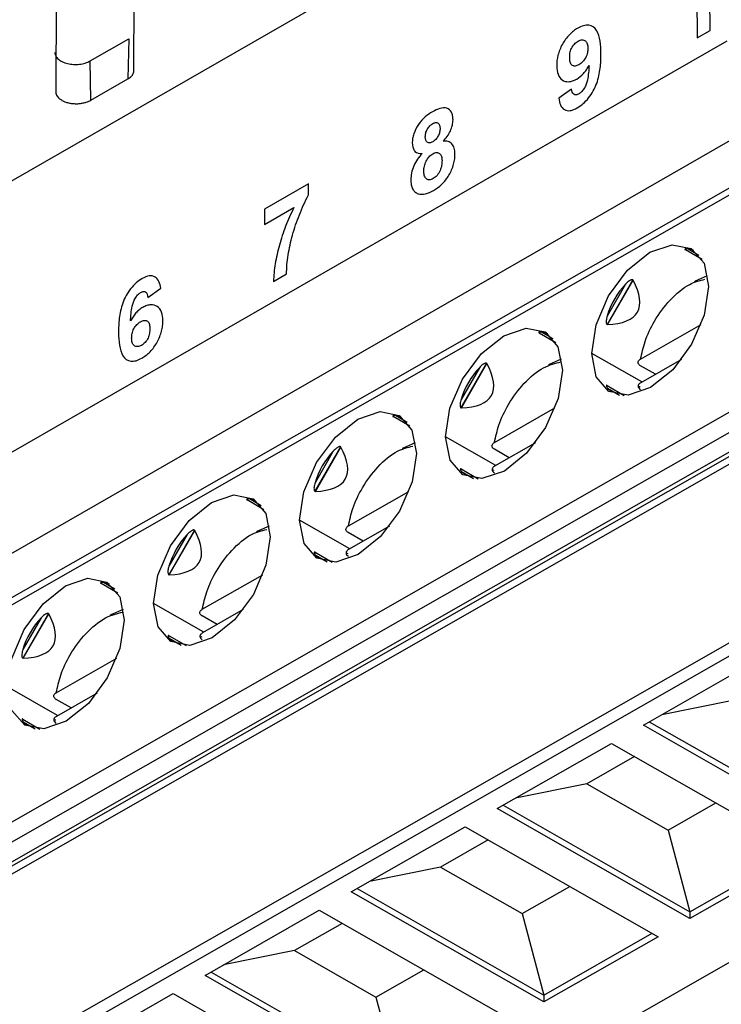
# Model space of a CAD drawing. Header units: millimetres. Extents: x 156812 to 157936, y 112087 to 113571.
# Tile 58 of 204: x 157708 to 157725, y 112288 to 112312. Entities that reach past the tile are written whole.
import ezdxf

# ---------------------------------------------------------------- set-up
doc = ezdxf.new("R2010")
doc.units = ezdxf.units.MM

msp = doc.modelspace()

# ---------------------------------------------------------------- linework, layer by layer
at = {"color": 7, "linetype": 'Continuous', "lineweight": 25}
for p, q in [((157747.806, 112331.119), (157692.213, 112299.142)), ((157692.921, 112290.519), (157737.707, 112316.279)), ((157710.463, 112310.617), (157710.484, 112316.228)), ((157708.586, 112315.713), (157708.566, 112310.103)), ((157737.724, 112315.091), (157692.962, 112289.518)), ((157737.727, 112314.92), (157692.857, 112289.285)), ((157724.436, 112311.587), (157724.423, 112313.481)), ((157724.111, 112312.754), (157724.121, 112311.405)), ((157724.121, 112311.405), (157724.436, 112311.587)), ((157709.398, 112310.847), (157710.337, 112311.387)), ((157710.337, 112311.387), (157710.316, 112310.413)), ((157724.84, 112311.325), (157721.297, 112309.287)), ((157709.418, 112309.897), (157709.398, 112310.847)), ((157709.418, 112309.897), (157710.316, 112310.413)), ((157708.566, 112310.096), (157708.567, 112310.061)), ((157721.078, 112310.167), (157720.764, 112309.946)), ((157692.879, 112284.031), (157737.803, 112309.697)), ((157693.092, 112283.664), (157737.948, 112309.291)), ((157721.297, 112309.287), (157717.754, 112307.249)), ((157738.303, 112309.011), (157693.515, 112283.422)), ((157693.663, 112283.408), (157738.376, 112308.953)), ((157694.08, 112283.454), (157738.518, 112308.842)), ((157714.697, 112307.863), (157713.626, 112307.247)), ((157714.699, 112307.595), (157714.697, 112307.863)), ((157697.239, 112280.928), (157743.229, 112307.203)), ((157713.626, 112307.247), (157713.628, 112306.882)), ((157713.628, 112306.882), (157714.343, 112307.293)), ((157717.754, 112307.249), (157714.209, 112305.21)), ((157743.23, 112306.875), (157697.24, 112280.6)), ((157724.241, 112306.03), (157723.837, 112306.266)), ((157724.04, 112306.246), (157723.892, 112306.291)), ((157724.175, 112306.126), (157723.892, 112306.291)), ((157713.849, 112305.497), (157714.164, 112305.678)), ((157722.559, 112305.535), (157721.936, 112304.453)), ((157721.948, 112304.45), (157722.567, 112305.527)), ((157710.8, 112305.109), (157711.115, 112305.33)), ((157722.383, 112305.429), (157721.94, 112304.658)), ((157714.209, 112305.21), (157710.668, 112303.174)), ((157722.75, 112303.614), (157724.216, 112304.451)), ((157720.698, 112304.005), (157720.294, 112304.241)), ((157720.497, 112304.222), (157720.349, 112304.266)), ((157720.632, 112304.101), (157720.349, 112304.266)), ((157722.783, 112303.057), (157721.565, 112303.752)), ((157723.744, 112303.605), (157722.753, 112303.039)), ((157719.016, 112303.511), (157718.393, 112302.428)), ((157718.84, 112303.404), (157718.397, 112302.634)), ((157718.405, 112302.426), (157719.024, 112303.502)), ((157723.11, 112303.243), (157722.747, 112303.451)), ((157749.739, 112303.16), (157703.749, 112276.886)), ((157710.668, 112303.174), (157707.125, 112301.136)), ((157721.943, 112302.972), (157722.354, 112302.731)), ((157721.947, 112302.91), (157722.04, 112302.83)), ((157721.947, 112302.91), (157722.238, 112302.74)), ((157722.722, 112302.959), (157722.726, 112302.935)), ((157719.207, 112301.59), (157720.673, 112302.427)), ((157717.155, 112301.981), (157716.751, 112302.217)), ((157716.954, 112302.197), (157716.806, 112302.242)), ((157717.088, 112302.077), (157716.806, 112302.242)), ((157719.24, 112301.032), (157718.021, 112301.728)), ((157715.473, 112301.487), (157714.85, 112300.404)), ((157714.862, 112300.401), (157715.481, 112301.478)), ((157719.567, 112301.219), (157719.204, 112301.426)), ((157720.201, 112301.581), (157719.21, 112301.015)), ((157715.297, 112301.38), (157714.854, 112300.61)), ((157718.399, 112300.947), (157718.811, 112300.707)), ((157719.179, 112300.935), (157719.183, 112300.911)), ((157718.404, 112300.886), (157718.497, 112300.806)), ((157718.404, 112300.886), (157718.695, 112300.716)), ((157715.664, 112299.565), (157717.13, 112300.403)), ((157713.612, 112299.957), (157713.208, 112300.193)), ((157713.411, 112300.173), (157713.263, 112300.218)), ((157713.545, 112300.053), (157713.263, 112300.218)), ((157715.697, 112299.008), (157714.478, 112299.704)), ((157716.658, 112299.557), (157715.666, 112298.991)), ((157711.93, 112299.462), (157711.307, 112298.38)), ((157711.754, 112299.356), (157711.311, 112298.586)), ((157711.319, 112298.377), (157711.938, 112299.454)), ((157716.024, 112299.195), (157715.661, 112299.402)), ((157714.856, 112298.923), (157715.268, 112298.683)), ((157714.861, 112298.862), (157714.954, 112298.781)), ((157714.861, 112298.862), (157715.152, 112298.692)), ((157715.636, 112298.911), (157715.64, 112298.887)), ((157712.121, 112297.541), (157713.587, 112298.378)), ((157710.069, 112297.933), (157709.665, 112298.169)), ((157709.868, 112298.149), (157709.72, 112298.194)), ((157710.002, 112298.029), (157709.72, 112298.194)), ((157712.154, 112296.984), (157710.935, 112297.679)), ((157708.387, 112297.438), (157707.764, 112296.356)), ((157707.776, 112296.353), (157708.395, 112297.43)), ((157712.481, 112297.171), (157712.118, 112297.378)), ((157713.115, 112297.533), (157712.123, 112296.966)), ((157708.211, 112297.332), (157707.767, 112296.561)), ((157711.313, 112296.899), (157711.725, 112296.658)), ((157712.093, 112296.887), (157712.097, 112296.863)), ((157711.318, 112296.838), (157711.411, 112296.757)), ((157711.318, 112296.838), (157711.609, 112296.667)), ((157708.578, 112295.517), (157710.044, 112296.354)), ((157722.818, 112294.729), (157725.586, 112296.31)), ((157708.611, 112294.96), (157707.392, 112295.655)), ((157709.571, 112295.508), (157708.58, 112294.942)), ((157708.938, 112295.146), (157708.575, 112295.354)), ((157724.986, 112295.331), (157723.262, 112294.983)), ((157707.77, 112294.875), (157708.182, 112294.634)), ((157707.775, 112294.813), (157707.868, 112294.733)), ((157707.775, 112294.813), (157708.066, 112294.643)), ((157708.55, 112294.862), (157708.554, 112294.838)), ((157727.492, 112292.062), (157722.818, 112294.729)), ((157722.961, 112294.811), (157727.492, 112292.226)), ((157719.275, 112292.705), (157722.042, 112294.286)), ((157722.042, 112294.286), (157726.717, 112291.619)), ((157722.6, 112293.968), (157721.443, 112293.306)), ((157721.443, 112293.306), (157719.719, 112292.959)), ((157721.443, 112293.306), (157723.418, 112292.179)), ((157723.418, 112292.179), (157724.576, 112292.84)), ((157723.949, 112290.038), (157719.275, 112292.705)), ((157719.418, 112292.787), (157723.948, 112290.202)), ((157715.732, 112290.681), (157718.499, 112292.262)), ((157718.499, 112292.262), (157723.174, 112289.595)), ((157723.418, 112292.179), (157723.948, 112290.202)), ((157719.057, 112291.944), (157717.9, 112291.282)), ((157723.948, 112290.202), (157726.573, 112291.701)), ((157726.717, 112291.619), (157723.949, 112290.038)), ((157717.9, 112291.282), (157716.176, 112290.935)), ((157717.9, 112291.282), (157719.875, 112290.155)), ((157720.406, 112288.013), (157715.732, 112290.681)), ((157715.875, 112290.763), (157720.405, 112288.177)), ((157719.875, 112290.155), (157721.033, 112290.816)), ((157712.189, 112288.656), (157714.956, 112290.238)), ((157714.956, 112290.238), (157719.631, 112287.57)), ((157723.948, 112290.202), (157723.949, 112290.038)), ((157719.875, 112290.155), (157720.405, 112288.177)), ((157715.514, 112289.919), (157714.357, 112289.258)), ((157720.405, 112288.177), (157723.03, 112289.677)), ((157723.174, 112289.595), (157720.406, 112288.013)), ((157714.357, 112289.258), (157712.633, 112288.91)), ((157714.357, 112289.258), (157716.332, 112288.131)), ((157716.332, 112288.131), (157717.49, 112288.792)), ((157716.863, 112285.989), (157712.189, 112288.656)), ((157712.332, 112288.738), (157716.862, 112286.153)), ((157708.645, 112286.632), (157711.413, 112288.213)), ((157711.413, 112288.213), (157716.087, 112285.546)), ((157716.332, 112288.131), (157716.862, 112286.153)), ((157720.405, 112288.177), (157720.406, 112288.013))]:
    msp.add_line(p, q, dxfattribs=at)
at = {"color": 7, "linetype": 'Continuous', "lineweight": 25, "flags": 128}
for points in [[(157721.565, 112303.752), (157721.67, 112304.442), (157721.975, 112305.15), (157722.433, 112305.769), (157722.975, 112306.204), (157723.518, 112306.389), (157723.979, 112306.295), (157724.289, 112305.938), (157724.399, 112305.372)], [(157724.06, 112305.497), (157724.083, 112305.51), (157724.377, 112305.641)], [(157724.399, 112305.372), (157724.294, 112304.682), (157723.989, 112303.973), (157723.53, 112303.355), (157722.989, 112302.92), (157722.446, 112302.735), (157721.984, 112302.828), (157721.675, 112303.185), (157721.565, 112303.752)], [(157718.021, 112301.728), (157718.127, 112302.418), (157718.432, 112303.126), (157718.89, 112303.745), (157719.432, 112304.18), (157719.975, 112304.364), (157720.436, 112304.271), (157720.745, 112303.914), (157720.856, 112303.347)], [(157720.517, 112303.472), (157720.54, 112303.486), (157720.834, 112303.617)], [(157720.856, 112303.347), (157720.751, 112302.657), (157720.446, 112301.949), (157719.987, 112301.331), (157719.446, 112300.896), (157718.903, 112300.711), (157718.441, 112300.804), (157718.132, 112301.161), (157718.021, 112301.728)], [(157714.478, 112299.704), (157714.584, 112300.394), (157714.889, 112301.102), (157715.347, 112301.72), (157715.889, 112302.155), (157716.432, 112302.34), (157716.893, 112302.247), (157717.202, 112301.89), (157717.313, 112301.323)], [(157716.974, 112301.448), (157716.997, 112301.462), (157717.291, 112301.592)], [(157717.313, 112301.323), (157717.208, 112300.633), (157716.903, 112299.925), (157716.444, 112299.306), (157715.902, 112298.871), (157715.36, 112298.687), (157714.898, 112298.78), (157714.589, 112299.137), (157714.478, 112299.704)], [(157710.935, 112297.679), (157711.041, 112298.369), (157711.346, 112299.078), (157711.804, 112299.696), (157712.346, 112300.131), (157712.889, 112300.316), (157713.35, 112300.223), (157713.659, 112299.866), (157713.77, 112299.299)], [(157713.431, 112299.424), (157713.454, 112299.437), (157713.748, 112299.568)], [(157713.77, 112299.299), (157713.664, 112298.609), (157713.359, 112297.901), (157712.901, 112297.282), (157712.359, 112296.847), (157711.816, 112296.662), (157711.355, 112296.756), (157711.046, 112297.113), (157710.935, 112297.679)], [(157707.392, 112295.655), (157707.497, 112296.345), (157707.802, 112297.053), (157708.261, 112297.672), (157708.803, 112298.107), (157709.345, 112298.292), (157709.807, 112298.198), (157710.116, 112297.841), (157710.227, 112297.275)], [(157709.887, 112297.4), (157709.911, 112297.413), (157710.205, 112297.544)], [(157710.227, 112297.275), (157710.121, 112296.585), (157709.816, 112295.876), (157709.358, 112295.258), (157708.816, 112294.823), (157708.273, 112294.638), (157707.812, 112294.731), (157707.503, 112295.088), (157707.392, 112295.655)]]:
    msp.add_lwpolyline(points, dxfattribs=at)
at = {"color": 7, "linetype": 'Continuous', "lineweight": 25}
for points, knots in [([(157721.789, 112311.015), (157721.788, 112311.122), (157721.783, 112311.228), (157721.752, 112311.425), (157721.728, 112311.515), (157721.639, 112311.658), (157721.573, 112311.701), (157721.454, 112311.718), (157721.41, 112311.714), (157721.32, 112311.69), (157721.273, 112311.668), (157721.226, 112311.642)], [0, 0, 0, 0, 0.25, 0.25, 0.5, 0.5, 0.75, 0.75, 0.875, 0.875, 1, 1, 1, 1]), ([(157721.226, 112311.642), (157721.156, 112311.601), (157721.087, 112311.55), (157720.958, 112311.417), (157720.901, 112311.337), (157720.805, 112311.167), (157720.769, 112311.075), (157720.724, 112310.897), (157720.717, 112310.811), (157720.716, 112310.73)], [0, 0, 0, 0, 0.25, 0.25, 0.5, 0.5, 0.75, 0.75, 1, 1, 1, 1]), ([(157721.031, 112310.927), (157721.031, 112310.963), (157721.032, 112310.998), (157721.045, 112311.075), (157721.056, 112311.115), (157721.093, 112311.193), (157721.118, 112311.229), (157721.173, 112311.289), (157721.204, 112311.311), (157721.235, 112311.33)], [0, 0, 0, 0, 0.25, 0.25, 0.5, 0.5, 0.75, 0.75, 1, 1, 1, 1]), ([(157721.235, 112311.33), (157721.251, 112311.339), (157721.268, 112311.348), (157721.3, 112311.358), (157721.316, 112311.361), (157721.362, 112311.362), (157721.388, 112311.352), (157721.433, 112311.32), (157721.449, 112311.294), (157721.467, 112311.231), (157721.471, 112311.194), (157721.472, 112311.156)], [0, 0, 0, 0, 0.125, 0.125, 0.25, 0.25, 0.5, 0.5, 0.75, 0.75, 1, 1, 1, 1]), ([(157708.545, 112311.053), (157708.546, 112311.038), (157708.548, 112311.01), (157708.564, 112310.968), (157708.591, 112310.929), (157708.627, 112310.892), (157708.672, 112310.858), (157708.744, 112310.819), (157708.85, 112310.781), (157708.994, 112310.76), (157709.118, 112310.763), (157709.213, 112310.778), (157709.28, 112310.796), (157709.343, 112310.818), (157709.38, 112310.837), (157709.398, 112310.847)], [0, 0, 0, 0, 0.063181, 0.125019, 0.186906, 0.250231, 0.312306, 0.375493, 0.500212, 0.624912, 0.749844, 0.811912, 0.874608, 0.937265, 1, 1, 1, 1]), ([(157721.215, 112309.71), (157721.263, 112309.739), (157721.311, 112309.771), (157721.404, 112309.852), (157721.45, 112309.899), (157721.572, 112310.055), (157721.641, 112310.179), (157721.732, 112310.429), (157721.756, 112310.552), (157721.785, 112310.789), (157721.789, 112310.902), (157721.789, 112311.015)], [0, 0, 0, 0, 0.125, 0.125, 0.25, 0.25, 0.5, 0.5, 0.75, 0.75, 1, 1, 1, 1]), ([(157721.472, 112311.156), (157721.472, 112311.12), (157721.469, 112311.084), (157721.453, 112311.008), (157721.439, 112310.968), (157721.398, 112310.892), (157721.373, 112310.857), (157721.317, 112310.798), (157721.286, 112310.776), (157721.256, 112310.757)], [0, 0, 0, 0, 0.25, 0.25, 0.5, 0.5, 0.75, 0.75, 1, 1, 1, 1]), ([(157721.256, 112310.757), (157721.224, 112310.741), (157721.192, 112310.727), (157721.132, 112310.722), (157721.105, 112310.729), (157721.064, 112310.762), (157721.05, 112310.79), (157721.034, 112310.853), (157721.032, 112310.89), (157721.031, 112310.927)], [0, 0, 0, 0, 0.25, 0.25, 0.5, 0.5, 0.75, 0.75, 1, 1, 1, 1]), ([(157721.201, 112310.409), (157721.258, 112310.443), (157721.315, 112310.487), (157721.392, 112310.572), (157721.417, 112310.603), (157721.461, 112310.669), (157721.481, 112310.704), (157721.5, 112310.739)], [0, 0, 0, 0, 0.5, 0.5, 0.75, 0.75, 1, 1, 1, 1]), ([(157721.5, 112310.739), (157721.494, 112310.622), (157721.487, 112310.505), (157721.452, 112310.349), (157721.443, 112310.317), (157721.421, 112310.254), (157721.405, 112310.223), (157721.371, 112310.163), (157721.351, 112310.134), (157721.307, 112310.085), (157721.282, 112310.066), (157721.257, 112310.051)], [0, 0, 0, 0, 0.5, 0.5, 0.625, 0.625, 0.75, 0.75, 0.875, 0.875, 1, 1, 1, 1]), ([(157710.316, 112310.413), (157710.33, 112310.422), (157710.36, 112310.44), (157710.396, 112310.472), (157710.426, 112310.506), (157710.447, 112310.542), (157710.46, 112310.58), (157710.462, 112310.605), (157710.463, 112310.617)], [0, 0, 0, 0, 0.1642804, 0.3314094, 0.5, 0.6685906, 0.8357196, 1, 1, 1, 1]), ([(157720.716, 112310.73), (157720.718, 112310.655), (157720.726, 112310.584), (157720.769, 112310.464), (157720.804, 112310.418), (157720.894, 112310.356), (157720.949, 112310.342), (157721.039, 112310.346), (157721.07, 112310.352), (157721.134, 112310.374), (157721.168, 112310.391), (157721.201, 112310.409)], [0, 0, 0, 0, 0.25, 0.25, 0.5, 0.5, 0.75, 0.75, 0.875, 0.875, 1, 1, 1, 1]), ([(157708.566, 112310.103), (157708.567, 112310.089), (157708.568, 112310.061), (157708.585, 112310.018), (157708.613, 112309.974), (157708.657, 112309.931), (157708.716, 112309.89), (157708.788, 112309.856), (157708.872, 112309.83), (157708.963, 112309.814), (157709.056, 112309.808), (157709.146, 112309.813), (157709.229, 112309.826), (157709.303, 112309.845), (157709.366, 112309.869), (157709.401, 112309.888), (157709.418, 112309.897)], [0, 0, 0, 0, 0.058569, 0.122119, 0.19052, 0.263373, 0.339964, 0.419267, 0.5, 0.580733, 0.660036, 0.736627, 0.80948, 0.877881, 0.941431, 1, 1, 1, 1]), ([(157721.257, 112310.051), (157721.233, 112310.038), (157721.21, 112310.027), (157721.164, 112310.022), (157721.144, 112310.028), (157721.097, 112310.065), (157721.085, 112310.116), (157721.078, 112310.167)], [0, 0, 0, 0, 0.25, 0.25, 0.5, 0.5, 1, 1, 1, 1]), ([(157720.764, 112309.946), (157720.774, 112309.886), (157720.786, 112309.829), (157720.831, 112309.732), (157720.861, 112309.691), (157720.942, 112309.642), (157720.992, 112309.635), (157721.073, 112309.648), (157721.101, 112309.656), (157721.158, 112309.678), (157721.186, 112309.694), (157721.215, 112309.71)], [0, 0, 0, 0, 0.25, 0.25, 0.5, 0.5, 0.75, 0.75, 0.875, 0.875, 1, 1, 1, 1]), ([(157717.704, 112309.617), (157717.644, 112309.58), (157717.584, 112309.541), (157717.468, 112309.441), (157717.411, 112309.378), (157717.316, 112309.237), (157717.276, 112309.159), (157717.237, 112309.04), (157717.228, 112309.002), (157717.216, 112308.926), (157717.214, 112308.889), (157717.214, 112308.853)], [0, 0, 0, 0, 0.25, 0.25, 0.5, 0.5, 0.75, 0.75, 0.875, 0.875, 1, 1, 1, 1]), ([(157718.201, 112309.421), (157718.2, 112309.456), (157718.198, 112309.489), (157718.185, 112309.55), (157718.175, 112309.579), (157718.136, 112309.651), (157718.095, 112309.683), (157718, 112309.714), (157717.943, 112309.712), (157717.825, 112309.68), (157717.765, 112309.65), (157717.704, 112309.617)], [0, 0, 0, 0, 0.125, 0.125, 0.25, 0.25, 0.5, 0.5, 0.75, 0.75, 1, 1, 1, 1]), ([(157717.529, 112309.006), (157717.53, 112309.035), (157717.531, 112309.064), (157717.547, 112309.126), (157717.559, 112309.158), (157717.592, 112309.219), (157717.613, 112309.247), (157717.659, 112309.294), (157717.683, 112309.311), (157717.708, 112309.326)], [0, 0, 0, 0, 0.25, 0.25, 0.5, 0.5, 0.75, 0.75, 1, 1, 1, 1]), ([(157717.708, 112309.326), (157717.732, 112309.339), (157717.756, 112309.35), (157717.801, 112309.356), (157717.822, 112309.351), (157717.855, 112309.329), (157717.867, 112309.311), (157717.883, 112309.267), (157717.885, 112309.24), (157717.886, 112309.212)], [0, 0, 0, 0, 0.25, 0.25, 0.5, 0.5, 0.75, 0.75, 1, 1, 1, 1]), ([(157717.965, 112308.899), (157717.998, 112308.935), (157718.03, 112308.972), (157718.088, 112309.054), (157718.115, 112309.099), (157718.158, 112309.192), (157718.175, 112309.24), (157718.196, 112309.333), (157718.2, 112309.377), (157718.201, 112309.421)], [0, 0, 0, 0, 0.25, 0.25, 0.5, 0.5, 0.75, 0.75, 1, 1, 1, 1]), ([(157717.886, 112309.212), (157717.886, 112309.183), (157717.884, 112309.154), (157717.87, 112309.091), (157717.858, 112309.058), (157717.825, 112308.996), (157717.804, 112308.968), (157717.758, 112308.921), (157717.733, 112308.903), (157717.708, 112308.887)], [0, 0, 0, 0, 0.25, 0.25, 0.5, 0.5, 0.75, 0.75, 1, 1, 1, 1]), ([(157717.214, 112308.853), (157717.216, 112308.812), (157717.22, 112308.773), (157717.242, 112308.705), (157717.258, 112308.675), (157717.321, 112308.609), (157717.386, 112308.599), (157717.453, 112308.604)], [0, 0, 0, 0, 0.25, 0.25, 0.5, 0.5, 1, 1, 1, 1]), ([(157717.708, 112308.887), (157717.684, 112308.875), (157717.659, 112308.863), (157717.613, 112308.857), (157717.592, 112308.861), (157717.559, 112308.885), (157717.547, 112308.904), (157717.532, 112308.95), (157717.53, 112308.978), (157717.529, 112309.006)], [0, 0, 0, 0, 0.25, 0.25, 0.5, 0.5, 0.75, 0.75, 1, 1, 1, 1]), ([(157718.249, 112308.596), (157718.248, 112308.646), (157718.243, 112308.693), (157718.217, 112308.775), (157718.198, 112308.81), (157718.147, 112308.864), (157718.116, 112308.883), (157718.045, 112308.902), (157718.005, 112308.903), (157717.965, 112308.899)], [0, 0, 0, 0, 0.25, 0.25, 0.5, 0.5, 0.75, 0.75, 1, 1, 1, 1]), ([(157717.453, 112308.604), (157717.413, 112308.56), (157717.374, 112308.514), (157717.304, 112308.412), (157717.273, 112308.356), (157717.225, 112308.243), (157717.207, 112308.184), (157717.183, 112308.071), (157717.179, 112308.017), (157717.178, 112307.964)], [0, 0, 0, 0, 0.25, 0.25, 0.5, 0.5, 0.75, 0.75, 1, 1, 1, 1]), ([(157717.493, 112308.18), (157717.494, 112308.217), (157717.497, 112308.254), (157717.516, 112308.333), (157717.53, 112308.374), (157717.566, 112308.454), (157717.591, 112308.493), (157717.648, 112308.554), (157717.679, 112308.577), (157717.711, 112308.596)], [0, 0, 0, 0, 0.25, 0.25, 0.5, 0.5, 0.75, 0.75, 1, 1, 1, 1]), ([(157717.711, 112308.596), (157717.742, 112308.614), (157717.774, 112308.626), (157717.831, 112308.628), (157717.856, 112308.618), (157717.897, 112308.585), (157717.911, 112308.56), (157717.93, 112308.5), (157717.933, 112308.465), (157717.934, 112308.429)], [0, 0, 0, 0, 0.25, 0.25, 0.5, 0.5, 0.75, 0.75, 1, 1, 1, 1]), ([(157717.726, 112307.703), (157717.795, 112307.744), (157717.863, 112307.792), (157717.993, 112307.917), (157718.053, 112307.994), (157718.152, 112308.162), (157718.191, 112308.252), (157718.227, 112308.385), (157718.236, 112308.428), (157718.247, 112308.514), (157718.248, 112308.555), (157718.249, 112308.596)], [0, 0, 0, 0, 0.25, 0.25, 0.5, 0.5, 0.75, 0.75, 0.875, 0.875, 1, 1, 1, 1]), ([(157717.934, 112308.429), (157717.934, 112308.391), (157717.932, 112308.353), (157717.917, 112308.271), (157717.905, 112308.228), (157717.867, 112308.145), (157717.842, 112308.105), (157717.785, 112308.037), (157717.752, 112308.011), (157717.719, 112307.992)], [0, 0, 0, 0, 0.25, 0.25, 0.5, 0.5, 0.75, 0.75, 1, 1, 1, 1]), ([(157717.719, 112307.992), (157717.686, 112307.973), (157717.653, 112307.961), (157717.594, 112307.962), (157717.568, 112307.973), (157717.527, 112308.011), (157717.514, 112308.04), (157717.496, 112308.105), (157717.494, 112308.142), (157717.493, 112308.18)], [0, 0, 0, 0, 0.25, 0.25, 0.5, 0.5, 0.75, 0.75, 1, 1, 1, 1]), ([(157717.178, 112307.964), (157717.179, 112307.923), (157717.181, 112307.882), (157717.196, 112307.807), (157717.207, 112307.773), (157717.236, 112307.714), (157717.256, 112307.689), (157717.301, 112307.65), (157717.328, 112307.637), (157717.356, 112307.626)], [0, 0, 0, 0, 0.25, 0.25, 0.5, 0.5, 0.75, 0.75, 1, 1, 1, 1]), ([(157717.356, 112307.626), (157717.409, 112307.61), (157717.468, 112307.607), (157717.594, 112307.636), (157717.66, 112307.667), (157717.726, 112307.703)], [0, 0, 0, 0, 0.5, 0.5, 1, 1, 1, 1]), ([(157714.164, 112305.678), (157714.164, 112305.826), (157714.178, 112305.98), (157714.229, 112306.299), (157714.264, 112306.46), (157714.354, 112306.787), (157714.41, 112306.951), (157714.538, 112307.275), (157714.61, 112307.439), (157714.699, 112307.595)], [0, 0, 0, 0, 0.25, 0.25, 0.5, 0.5, 0.75, 0.75, 1, 1, 1, 1]), ([(157714.343, 112307.293), (157714.269, 112307.143), (157714.2, 112306.992), (157714.083, 112306.685), (157714.032, 112306.531), (157713.947, 112306.225), (157713.913, 112306.075), (157713.864, 112305.78), (157713.852, 112305.637), (157713.849, 112305.497)], [0, 0, 0, 0, 0.25, 0.25, 0.5, 0.5, 0.75, 0.75, 1, 1, 1, 1]), ([(157723.892, 112306.291), (157723.882, 112306.291), (157723.864, 112306.292), (157723.842, 112306.29), (157723.828, 112306.285), (157723.822, 112306.277), (157723.833, 112306.269), (157723.837, 112306.266)], [0, 0, 0, 0, 0.271288, 0.501114, 0.724119, 0.883628, 1, 1, 1, 1]), ([(157710.662, 112305.566), (157710.614, 112305.537), (157710.566, 112305.505), (157710.472, 112305.423), (157710.427, 112305.376), (157710.305, 112305.22), (157710.236, 112305.095), (157710.146, 112304.846), (157710.122, 112304.723), (157710.093, 112304.486), (157710.09, 112304.372), (157710.089, 112304.26)], [0, 0, 0, 0, 0.125, 0.125, 0.25, 0.25, 0.5, 0.5, 0.75, 0.75, 1, 1, 1, 1]), ([(157711.115, 112305.33), (157711.105, 112305.39), (157711.091, 112305.446), (157711.046, 112305.542), (157711.015, 112305.581), (157710.933, 112305.628), (157710.885, 112305.638), (157710.777, 112305.623), (157710.72, 112305.598), (157710.662, 112305.566)], [0, 0, 0, 0, 0.25, 0.25, 0.5, 0.5, 0.75, 0.75, 1, 1, 1, 1]), ([(157721.948, 112304.45), (157722.317, 112304.466), (157722.569, 112304.567), (157722.781, 112304.935), (157722.74, 112305.202), (157722.567, 112305.527)], [0, 0, 0, 0, 0.5, 0.5, 1, 1, 1, 1]), ([(157722.559, 112305.535), (157722.555, 112305.537), (157722.547, 112305.54), (157722.53, 112305.537), (157722.51, 112305.53), (157722.487, 112305.518), (157722.458, 112305.498), (157722.422, 112305.468), (157722.397, 112305.443), (157722.383, 112305.429)], [0, 0, 0, 0, 0.0675824, 0.145503, 0.2413559, 0.3593213, 0.5016441, 0.7308311, 1, 1, 1, 1]), ([(157722.75, 112303.614), (157722.781, 112303.754), (157722.847, 112304.062), (157723.089, 112304.572), (157723.463, 112305.074), (157723.909, 112305.452), (157724.19, 112305.52), (157724.312, 112305.55)], [0, 0, 0, 0, 0.161548, 0.354484, 0.575996, 0.815154, 1, 1, 1, 1]), ([(157710.624, 112305.227), (157710.648, 112305.24), (157710.671, 112305.25), (157710.716, 112305.254), (157710.736, 112305.248), (157710.767, 112305.223), (157710.778, 112305.204), (157710.793, 112305.16), (157710.797, 112305.135), (157710.8, 112305.109)], [0, 0, 0, 0, 0.25, 0.25, 0.5, 0.5, 0.75, 0.75, 1, 1, 1, 1]), ([(157710.38, 112304.537), (157710.386, 112304.655), (157710.393, 112304.773), (157710.435, 112304.961), (157710.457, 112305.027), (157710.51, 112305.116), (157710.53, 112305.145), (157710.575, 112305.193), (157710.599, 112305.212), (157710.624, 112305.227)], [0, 0, 0, 0, 0.5, 0.5, 0.75, 0.75, 0.875, 0.875, 1, 1, 1, 1]), ([(157710.674, 112304.866), (157710.646, 112304.849), (157710.618, 112304.831), (157710.563, 112304.785), (157710.536, 112304.76), (157710.461, 112304.676), (157710.417, 112304.607), (157710.38, 112304.537)], [0, 0, 0, 0, 0.25, 0.25, 0.5, 0.5, 1, 1, 1, 1]), ([(157711.163, 112304.548), (157711.161, 112304.623), (157711.153, 112304.694), (157711.109, 112304.812), (157711.074, 112304.859), (157710.983, 112304.919), (157710.929, 112304.936), (157710.838, 112304.929), (157710.806, 112304.923), (157710.742, 112304.901), (157710.708, 112304.884), (157710.674, 112304.866)], [0, 0, 0, 0, 0.25, 0.25, 0.5, 0.5, 0.75, 0.75, 0.875, 0.875, 1, 1, 1, 1]), ([(157710.407, 112304.121), (157710.407, 112304.157), (157710.409, 112304.193), (157710.426, 112304.271), (157710.441, 112304.311), (157710.482, 112304.386), (157710.507, 112304.421), (157710.563, 112304.479), (157710.593, 112304.501), (157710.624, 112304.52)], [0, 0, 0, 0, 0.25, 0.25, 0.5, 0.5, 0.75, 0.75, 1, 1, 1, 1]), ([(157710.624, 112304.52), (157710.656, 112304.536), (157710.687, 112304.551), (157710.747, 112304.555), (157710.774, 112304.547), (157710.815, 112304.513), (157710.829, 112304.486), (157710.845, 112304.422), (157710.847, 112304.385), (157710.848, 112304.348)], [0, 0, 0, 0, 0.25, 0.25, 0.5, 0.5, 0.75, 0.75, 1, 1, 1, 1]), ([(157710.652, 112303.634), (157710.722, 112303.676), (157710.791, 112303.726), (157710.921, 112303.859), (157710.979, 112303.94), (157711.074, 112304.111), (157711.111, 112304.203), (157711.144, 112304.336), (157711.152, 112304.381), (157711.161, 112304.466), (157711.162, 112304.507), (157711.163, 112304.548)], [0, 0, 0, 0, 0.25, 0.25, 0.5, 0.5, 0.75, 0.75, 0.875, 0.875, 1, 1, 1, 1]), ([(157721.94, 112304.658), (157721.935, 112304.639), (157721.925, 112304.605), (157721.916, 112304.553), (157721.914, 112304.509), (157721.919, 112304.471), (157721.931, 112304.458), (157721.936, 112304.453)], [0, 0, 0, 0, 0.271288, 0.501114, 0.724119, 0.883628, 1, 1, 1, 1]), ([(157710.848, 112304.348), (157710.847, 112304.313), (157710.846, 112304.277), (157710.833, 112304.201), (157710.822, 112304.16), (157710.785, 112304.083), (157710.76, 112304.047), (157710.704, 112303.987), (157710.674, 112303.965), (157710.643, 112303.946)], [0, 0, 0, 0, 0.25, 0.25, 0.5, 0.5, 0.75, 0.75, 1, 1, 1, 1]), ([(157710.089, 112304.26), (157710.091, 112304.153), (157710.096, 112304.048), (157710.126, 112303.853), (157710.151, 112303.761), (157710.239, 112303.62), (157710.305, 112303.575), (157710.425, 112303.559), (157710.467, 112303.562), (157710.558, 112303.586), (157710.605, 112303.608), (157710.652, 112303.634)], [0, 0, 0, 0, 0.25, 0.25, 0.5, 0.5, 0.75, 0.75, 0.875, 0.875, 1, 1, 1, 1]), ([(157710.643, 112303.946), (157710.627, 112303.937), (157710.61, 112303.929), (157710.578, 112303.918), (157710.562, 112303.916), (157710.517, 112303.916), (157710.49, 112303.924), (157710.445, 112303.957), (157710.43, 112303.983), (157710.411, 112304.046), (157710.407, 112304.083), (157710.407, 112304.121)], [0, 0, 0, 0, 0.125, 0.125, 0.25, 0.25, 0.5, 0.5, 0.75, 0.75, 1, 1, 1, 1]), ([(157720.349, 112304.266), (157720.339, 112304.267), (157720.321, 112304.268), (157720.298, 112304.266), (157720.285, 112304.261), (157720.279, 112304.253), (157720.29, 112304.245), (157720.294, 112304.241)], [0, 0, 0, 0, 0.271288, 0.501114, 0.724119, 0.883628, 1, 1, 1, 1]), ([(157722.747, 112303.451), (157722.739, 112303.456), (157722.722, 112303.467), (157722.703, 112303.487), (157722.692, 112303.509), (157722.688, 112303.536), (157722.698, 112303.575), (157722.73, 112303.599), (157722.75, 112303.614)], [0, 0, 0, 0, 0.1189253, 0.2435075, 0.3717142, 0.5011266, 0.6966303, 1, 1, 1, 1]), ([(157718.405, 112302.426), (157718.774, 112302.442), (157719.026, 112302.543), (157719.238, 112302.911), (157719.197, 112303.178), (157719.024, 112303.502)], [0, 0, 0, 0, 0.5, 0.5, 1, 1, 1, 1]), ([(157719.016, 112303.511), (157719.012, 112303.512), (157719.004, 112303.516), (157718.987, 112303.513), (157718.967, 112303.506), (157718.944, 112303.494), (157718.915, 112303.474), (157718.879, 112303.444), (157718.854, 112303.418), (157718.84, 112303.404)], [0, 0, 0, 0, 0.067582, 0.145503, 0.241356, 0.359321, 0.501644, 0.730831, 1, 1, 1, 1]), ([(157719.207, 112301.59), (157719.238, 112301.73), (157719.304, 112302.038), (157719.546, 112302.548), (157719.92, 112303.05), (157720.384, 112303.44), (157720.683, 112303.511), (157720.823, 112303.544)], [0, 0, 0, 0, 0.1572689, 0.3450955, 0.5607405, 0.7935634, 1, 1, 1, 1]), ([(157721.943, 112302.972), (157721.939, 112302.973), (157721.932, 112302.977), (157721.926, 112302.976), (157721.922, 112302.973), (157721.921, 112302.965), (157721.924, 112302.952), (157721.932, 112302.934), (157721.942, 112302.919), (157721.947, 112302.91)], [0, 0, 0, 0, 0.067582, 0.145503, 0.241356, 0.359321, 0.501644, 0.730831, 1, 1, 1, 1]), ([(157722.753, 112303.039), (157722.743, 112303.033), (157722.726, 112303.022), (157722.708, 112303.003), (157722.698, 112302.985), (157722.693, 112302.97), (157722.69, 112302.946), (157722.7, 112302.911), (157722.733, 112302.888), (157722.749, 112302.876)], [0, 0, 0, 0, 0.130738, 0.249706, 0.352705, 0.436995, 0.501138, 0.757361, 1, 1, 1, 1]), ([(157718.397, 112302.634), (157718.392, 112302.615), (157718.382, 112302.58), (157718.373, 112302.528), (157718.371, 112302.485), (157718.376, 112302.447), (157718.388, 112302.434), (157718.393, 112302.428)], [0, 0, 0, 0, 0.271288, 0.501114, 0.724119, 0.883628, 1, 1, 1, 1]), ([(157716.806, 112302.242), (157716.796, 112302.243), (157716.778, 112302.244), (157716.755, 112302.241), (157716.742, 112302.236), (157716.736, 112302.228), (157716.747, 112302.22), (157716.751, 112302.217)], [0, 0, 0, 0, 0.271288, 0.501114, 0.724119, 0.883628, 1, 1, 1, 1]), ([(157714.862, 112300.401), (157715.231, 112300.418), (157715.483, 112300.518), (157715.694, 112300.886), (157715.654, 112301.153), (157715.481, 112301.478)], [0, 0, 0, 0, 0.5, 0.5, 1, 1, 1, 1]), ([(157715.473, 112301.487), (157715.469, 112301.488), (157715.461, 112301.491), (157715.443, 112301.489), (157715.424, 112301.482), (157715.401, 112301.47), (157715.372, 112301.449), (157715.336, 112301.42), (157715.311, 112301.394), (157715.297, 112301.38)], [0, 0, 0, 0, 0.067582, 0.145503, 0.241356, 0.359321, 0.501644, 0.730831, 1, 1, 1, 1]), ([(157715.664, 112299.565), (157715.694, 112299.706), (157715.761, 112300.014), (157716.003, 112300.524), (157716.376, 112301.025), (157716.823, 112301.403), (157717.104, 112301.472), (157717.226, 112301.502)], [0, 0, 0, 0, 0.161548, 0.354484, 0.575996, 0.815154, 1, 1, 1, 1]), ([(157719.204, 112301.426), (157719.196, 112301.432), (157719.178, 112301.443), (157719.16, 112301.463), (157719.148, 112301.485), (157719.145, 112301.512), (157719.155, 112301.551), (157719.187, 112301.575), (157719.207, 112301.59)], [0, 0, 0, 0, 0.118925, 0.243507, 0.371714, 0.501127, 0.69663, 1, 1, 1, 1]), ([(157718.399, 112300.947), (157718.396, 112300.949), (157718.389, 112300.953), (157718.383, 112300.952), (157718.379, 112300.948), (157718.378, 112300.941), (157718.381, 112300.928), (157718.389, 112300.91), (157718.399, 112300.894), (157718.404, 112300.886)], [0, 0, 0, 0, 0.067582, 0.145503, 0.241356, 0.359321, 0.501644, 0.730831, 1, 1, 1, 1]), ([(157719.21, 112301.015), (157719.2, 112301.009), (157719.183, 112300.998), (157719.165, 112300.978), (157719.155, 112300.961), (157719.15, 112300.946), (157719.147, 112300.922), (157719.157, 112300.887), (157719.19, 112300.863), (157719.206, 112300.852)], [0, 0, 0, 0, 0.130738, 0.249706, 0.352705, 0.436995, 0.501138, 0.757361, 1, 1, 1, 1]), ([(157714.854, 112300.61), (157714.848, 112300.591), (157714.839, 112300.556), (157714.83, 112300.504), (157714.828, 112300.46), (157714.833, 112300.422), (157714.845, 112300.41), (157714.85, 112300.404)], [0, 0, 0, 0, 0.271288, 0.501114, 0.724119, 0.883628, 1, 1, 1, 1]), ([(157713.263, 112300.218), (157713.253, 112300.219), (157713.235, 112300.22), (157713.212, 112300.217), (157713.199, 112300.212), (157713.193, 112300.204), (157713.204, 112300.196), (157713.208, 112300.193)], [0, 0, 0, 0, 0.271288, 0.501114, 0.724119, 0.883628, 1, 1, 1, 1]), ([(157715.661, 112299.402), (157715.652, 112299.408), (157715.635, 112299.419), (157715.617, 112299.439), (157715.605, 112299.461), (157715.601, 112299.488), (157715.612, 112299.527), (157715.644, 112299.551), (157715.664, 112299.565)], [0, 0, 0, 0, 0.118925, 0.243507, 0.371714, 0.501127, 0.69663, 1, 1, 1, 1]), ([(157711.319, 112298.377), (157711.688, 112298.393), (157711.94, 112298.494), (157712.151, 112298.862), (157712.111, 112299.129), (157711.938, 112299.454)], [0, 0, 0, 0, 0.5, 0.5, 1, 1, 1, 1]), ([(157711.93, 112299.462), (157711.926, 112299.464), (157711.918, 112299.467), (157711.9, 112299.465), (157711.881, 112299.458), (157711.858, 112299.445), (157711.828, 112299.425), (157711.793, 112299.396), (157711.767, 112299.37), (157711.754, 112299.356)], [0, 0, 0, 0, 0.067582, 0.145503, 0.241356, 0.359321, 0.501644, 0.730831, 1, 1, 1, 1]), ([(157712.121, 112297.541), (157712.151, 112297.681), (157712.218, 112297.99), (157712.46, 112298.499), (157712.833, 112299.001), (157713.28, 112299.379), (157713.56, 112299.448), (157713.683, 112299.478)], [0, 0, 0, 0, 0.161548, 0.354484, 0.575996, 0.815154, 1, 1, 1, 1]), ([(157714.856, 112298.923), (157714.853, 112298.925), (157714.846, 112298.928), (157714.84, 112298.928), (157714.836, 112298.924), (157714.835, 112298.917), (157714.838, 112298.904), (157714.846, 112298.885), (157714.856, 112298.87), (157714.861, 112298.862)], [0, 0, 0, 0, 0.067582, 0.145503, 0.241356, 0.359321, 0.501644, 0.730831, 1, 1, 1, 1]), ([(157715.666, 112298.991), (157715.657, 112298.985), (157715.64, 112298.973), (157715.622, 112298.954), (157715.612, 112298.937), (157715.607, 112298.922), (157715.604, 112298.898), (157715.614, 112298.863), (157715.647, 112298.839), (157715.663, 112298.828)], [0, 0, 0, 0, 0.130738, 0.249706, 0.352705, 0.436995, 0.501138, 0.757361, 1, 1, 1, 1]), ([(157711.311, 112298.586), (157711.305, 112298.567), (157711.296, 112298.532), (157711.287, 112298.48), (157711.285, 112298.436), (157711.29, 112298.398), (157711.302, 112298.385), (157711.307, 112298.38)], [0, 0, 0, 0, 0.271288, 0.501114, 0.724119, 0.883628, 1, 1, 1, 1]), ([(157709.72, 112298.194), (157709.71, 112298.194), (157709.692, 112298.195), (157709.669, 112298.193), (157709.656, 112298.188), (157709.65, 112298.18), (157709.661, 112298.172), (157709.665, 112298.169)], [0, 0, 0, 0, 0.271288, 0.501114, 0.724119, 0.883628, 1, 1, 1, 1]), ([(157707.776, 112296.353), (157708.145, 112296.369), (157708.397, 112296.47), (157708.608, 112296.838), (157708.568, 112297.105), (157708.395, 112297.43)], [0, 0, 0, 0, 0.5, 0.5, 1, 1, 1, 1]), ([(157708.387, 112297.438), (157708.383, 112297.44), (157708.374, 112297.443), (157708.357, 112297.44), (157708.338, 112297.433), (157708.315, 112297.421), (157708.285, 112297.401), (157708.249, 112297.371), (157708.224, 112297.346), (157708.211, 112297.332)], [0, 0, 0, 0, 0.0675824, 0.145503, 0.2413559, 0.3593213, 0.5016441, 0.7308311, 1, 1, 1, 1]), ([(157708.578, 112295.517), (157708.608, 112295.657), (157708.675, 112295.965), (157708.916, 112296.475), (157709.29, 112296.978), (157709.755, 112297.367), (157710.054, 112297.438), (157710.194, 112297.472)], [0, 0, 0, 0, 0.1572689, 0.3450955, 0.5607405, 0.7935634, 1, 1, 1, 1]), ([(157712.118, 112297.378), (157712.109, 112297.383), (157712.092, 112297.394), (157712.074, 112297.414), (157712.062, 112297.436), (157712.058, 112297.463), (157712.069, 112297.502), (157712.101, 112297.526), (157712.121, 112297.541)], [0, 0, 0, 0, 0.118925, 0.243507, 0.371714, 0.501127, 0.69663, 1, 1, 1, 1]), ([(157711.313, 112296.899), (157711.31, 112296.901), (157711.303, 112296.904), (157711.297, 112296.904), (157711.293, 112296.9), (157711.292, 112296.892), (157711.295, 112296.88), (157711.303, 112296.861), (157711.313, 112296.846), (157711.318, 112296.838)], [0, 0, 0, 0, 0.067582, 0.145503, 0.241356, 0.359321, 0.501644, 0.730831, 1, 1, 1, 1]), ([(157712.123, 112296.966), (157712.114, 112296.96), (157712.097, 112296.949), (157712.079, 112296.93), (157712.069, 112296.912), (157712.064, 112296.898), (157712.061, 112296.874), (157712.071, 112296.838), (157712.104, 112296.815), (157712.12, 112296.803)], [0, 0, 0, 0, 0.130738, 0.249706, 0.352705, 0.436995, 0.501138, 0.757361, 1, 1, 1, 1]), ([(157707.767, 112296.561), (157707.762, 112296.542), (157707.753, 112296.508), (157707.744, 112296.456), (157707.742, 112296.412), (157707.746, 112296.374), (157707.759, 112296.361), (157707.764, 112296.356)], [0, 0, 0, 0, 0.271288, 0.501114, 0.724119, 0.883628, 1, 1, 1, 1]), ([(157708.575, 112295.354), (157708.566, 112295.359), (157708.549, 112295.37), (157708.531, 112295.39), (157708.519, 112295.412), (157708.515, 112295.439), (157708.525, 112295.478), (157708.558, 112295.502), (157708.578, 112295.517)], [0, 0, 0, 0, 0.118925, 0.243507, 0.371714, 0.501127, 0.69663, 1, 1, 1, 1]), ([(157707.77, 112294.875), (157707.767, 112294.876), (157707.76, 112294.88), (157707.753, 112294.879), (157707.75, 112294.876), (157707.749, 112294.868), (157707.752, 112294.855), (157707.76, 112294.837), (157707.769, 112294.822), (157707.775, 112294.813)], [0, 0, 0, 0, 0.067582, 0.145503, 0.241356, 0.359321, 0.501644, 0.730831, 1, 1, 1, 1]), ([(157708.58, 112294.942), (157708.571, 112294.936), (157708.553, 112294.925), (157708.536, 112294.906), (157708.525, 112294.888), (157708.521, 112294.873), (157708.518, 112294.849), (157708.528, 112294.814), (157708.561, 112294.791), (157708.577, 112294.779)], [0, 0, 0, 0, 0.1307377, 0.2497056, 0.3527051, 0.436995, 0.5011381, 0.7573612, 1, 1, 1, 1])]:
    msp.add_open_spline(points, degree=3, knots=knots, dxfattribs=at)
for points in [[(157722.567, 112305.527), (157722.566, 112305.53), (157722.563, 112305.533), (157722.559, 112305.535)], [(157722.383, 112305.429), (157722.179, 112305.213), (157722.024, 112304.943), (157721.94, 112304.658)], [(157721.936, 112304.453), (157721.94, 112304.451), (157721.944, 112304.45), (157721.948, 112304.45)], [(157718.84, 112303.404), (157718.636, 112303.189), (157718.481, 112302.919), (157718.397, 112302.634)], [(157719.024, 112303.502), (157719.022, 112303.506), (157719.02, 112303.509), (157719.016, 112303.511)], [(157718.393, 112302.428), (157718.397, 112302.426), (157718.401, 112302.425), (157718.405, 112302.426)], [(157715.481, 112301.478), (157715.479, 112301.482), (157715.477, 112301.485), (157715.473, 112301.487)], [(157715.297, 112301.38), (157715.093, 112301.165), (157714.938, 112300.895), (157714.854, 112300.61)], [(157714.85, 112300.404), (157714.854, 112300.402), (157714.858, 112300.401), (157714.862, 112300.401)], [(157711.754, 112299.356), (157711.55, 112299.14), (157711.395, 112298.871), (157711.311, 112298.586)], [(157711.938, 112299.454), (157711.936, 112299.457), (157711.933, 112299.46), (157711.93, 112299.462)], [(157711.307, 112298.38), (157711.311, 112298.378), (157711.315, 112298.377), (157711.319, 112298.377)], [(157708.395, 112297.43), (157708.393, 112297.433), (157708.39, 112297.436), (157708.387, 112297.438)], [(157708.211, 112297.332), (157708.007, 112297.116), (157707.852, 112296.846), (157707.767, 112296.561)], [(157707.764, 112296.356), (157707.768, 112296.354), (157707.772, 112296.353), (157707.776, 112296.353)]]:
    msp.add_open_spline(points, degree=3, dxfattribs=at)

doc.saveas('drawing.dxf')
